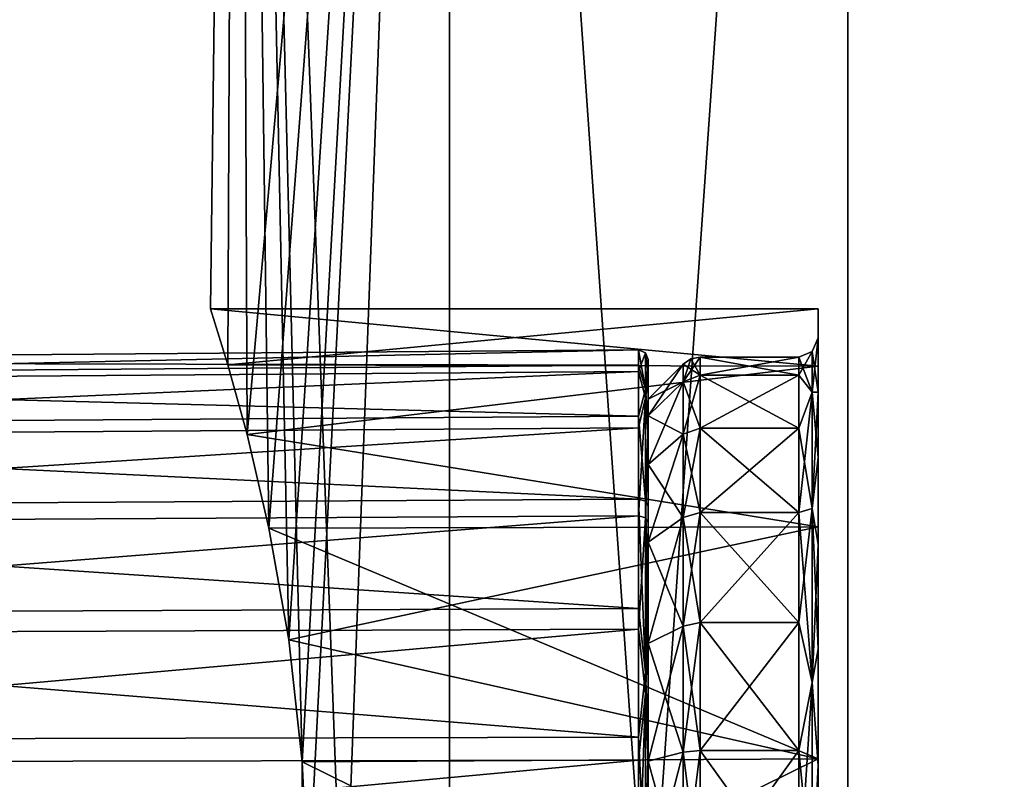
# Model space of a CAD drawing. Header units: millimetres. Extents: x -125 to 171, y -35 to 1363.
# Tile 81 of 256: x -20 to -10, y 71 to 79. Entities that reach past the tile are written whole.
import ezdxf

# ---------------------------------------------------------------- set-up
doc = ezdxf.new("R2010")
doc.units = ezdxf.units.MM
doc.header["$LTSCALE"] = 65.185185
for name, color, linetype in [('1071', 7, 'CONTINUOUS'), ('1117', 7, 'CONTINUOUS'), ('1118', 7, 'CONTINUOUS'), ('1226', 7, 'CONTINUOUS'), ('1227', 7, 'CONTINUOUS'), ('1228', 7, 'CONTINUOUS'), ('1229', 7, 'CONTINUOUS'), ('1230', 7, 'CONTINUOUS'), ('1231', 7, 'CONTINUOUS'), ('1232', 7, 'CONTINUOUS'), ('1233', 7, 'CONTINUOUS'), ('1234', 7, 'CONTINUOUS'), ('1235', 7, 'CONTINUOUS'), ('1236', 7, 'CONTINUOUS'), ('1237', 7, 'CONTINUOUS'), ('1241', 7, 'CONTINUOUS'), ('1242', 7, 'CONTINUOUS')]:
    doc.layers.add(name, color=color, linetype=linetype)

msp = doc.modelspace()

# ---------------------------------------------------------------- linework, layer by layer
at = {"layer": '1071', "linetype": 'CONTINUOUS'}
for points in [[(-18.32, 75.419, 2.575), (-18.219, 98.5, -3.212), (-18.5, 76), (-18.32, 75.419, 2.575)], [(-18.5, 76), (-18.219, 98.5, -3.212), (-18.32, 75.419, -2.575), (-18.5, 76)], [(-18.219, 98.5, 3.212), (-18.219, 98.5, -3.212), (-18.32, 75.419, 2.575), (-18.219, 98.5, 3.212)], [(-18.32, 75.419, -2.575), (-18.219, 98.5, -3.212), (-18.12, 74.699, -3.731), (-18.32, 75.419, -2.575)], [(-18.12, 74.699, 3.731), (-18.219, 98.5, 3.212), (-18.32, 75.419, 2.575), (-18.12, 74.699, 3.731)], [(-18.219, 98.5, 3.212), (-16.021, 39.5, 9.25), (-16.021, 98.5, 9.25), (-18.219, 98.5, 3.212)], [(-16.021, 39.5, 9.25), (-18.219, 98.5, 3.212), (-17.549, 71.307, 5.856), (-16.021, 39.5, 9.25)], [(-16.021, 39.5, -9.25), (-18.219, 39.5, -3.212), (-16.021, 98.5, -9.25), (-16.021, 39.5, -9.25)], [(-16.021, 98.5, -9.25), (-18.219, 39.5, -3.212), (-17.549, 68.693, -5.856), (-16.021, 98.5, -9.25)], [(-18.219, 98.5, -3.212), (-16.021, 98.5, -9.25), (-18.12, 74.699, -3.731), (-18.219, 98.5, -3.212)], [(-17.549, 71.307, 5.856), (-18.219, 98.5, 3.212), (-17.688, 72.57, 5.422), (-17.549, 71.307, 5.856)], [(-17.688, 72.57, 5.422), (-18.219, 98.5, 3.212), (-17.893, 73.727, 4.702), (-17.688, 72.57, 5.422)], [(-17.893, 73.727, 4.702), (-18.219, 98.5, 3.212), (-18.12, 74.699, 3.731), (-17.893, 73.727, 4.702)], [(-18.12, 74.699, -3.731), (-16.021, 98.5, -9.25), (-17.893, 73.727, -4.702), (-18.12, 74.699, -3.731)], [(-17.893, 73.727, -4.702), (-16.021, 98.5, -9.25), (-17.688, 72.57, -5.422), (-17.893, 73.727, -4.702)], [(-17.688, 72.57, -5.422), (-16.021, 98.5, -9.25), (-17.549, 71.307, -5.856), (-17.688, 72.57, -5.422)], [(-17.549, 71.307, -5.856), (-16.021, 98.5, -9.25), (-17.549, 68.693, -5.856), (-17.549, 71.307, -5.856)], [(-16.021, 39.5, 9.25), (-11.892, 39.5, 14.172), (-16.021, 98.5, 9.25), (-16.021, 39.5, 9.25)], [(-16.021, 98.5, 9.25), (-11.892, 39.5, 14.172), (-11.892, 98.5, 14.172), (-16.021, 98.5, 9.25)], [(-11.892, 39.5, -14.172), (-16.021, 39.5, -9.25), (-11.892, 98.5, -14.172), (-11.892, 39.5, -14.172)], [(-11.892, 98.5, -14.172), (-16.021, 39.5, -9.25), (-16.021, 98.5, -9.25), (-11.892, 98.5, -14.172)], [(-11.892, 39.5, 14.172), (-6.327, 39.5, 17.384), (-11.892, 98.5, 14.172), (-11.892, 39.5, 14.172)], [(-11.892, 98.5, 14.172), (-6.327, 39.5, 17.384), (-6.327, 98.5, 17.384), (-11.892, 98.5, 14.172)], [(-6.327, 39.5, -17.384), (-11.892, 39.5, -14.172), (-6.327, 98.5, -17.384), (-6.327, 39.5, -17.384)], [(-6.327, 98.5, -17.384), (-11.892, 39.5, -14.172), (-11.892, 98.5, -14.172), (-6.327, 98.5, -17.384)], [(-17.549, 68.693, 5.856), (-16.021, 39.5, 9.25), (-17.549, 71.307, 5.856), (-17.549, 68.693, 5.856)]]:
    msp.add_3dface(points, dxfattribs=at)
at = {"layer": '1117', "linetype": 'CONTINUOUS'}
for points in [[(-18.5, 76), (-18.32, 75.419, -2.575), (-12.2, 76), (-18.5, 76)], [(-12.2, 76), (-18.32, 75.419, -2.575), (-12.2, 75.406, -2.603), (-12.2, 76)], [(-18.32, 75.419, -2.575), (-18.12, 74.699, -3.731), (-12.2, 75.406, -2.603), (-18.32, 75.419, -2.575)], [(-12.2, 75.406, -2.603), (-18.12, 74.699, -3.731), (-12.2, 73.741, -4.691), (-12.2, 75.406, -2.603)], [(-18.12, 74.699, -3.731), (-17.893, 73.727, -4.702), (-12.2, 73.741, -4.691), (-18.12, 74.699, -3.731)], [(-17.893, 73.727, -4.702), (-17.688, 72.57, -5.422), (-12.2, 73.741, -4.691), (-17.893, 73.727, -4.702)], [(-12.2, 73.741, -4.691), (-17.688, 72.57, -5.422), (-12.2, 71.335, -5.85), (-12.2, 73.741, -4.691)], [(-17.688, 72.57, -5.422), (-17.549, 71.307, -5.856), (-12.2, 71.335, -5.85), (-17.688, 72.57, -5.422)], [(-17.549, 71.307, -5.856), (-17.549, 68.693, -5.856), (-12.2, 71.335, -5.85), (-17.549, 71.307, -5.856)], [(-12.2, 71.335, -5.85), (-17.549, 68.693, -5.856), (-12.2, 68.665, -5.85), (-12.2, 71.335, -5.85)]]:
    msp.add_3dface(points, dxfattribs=at)
at = {"layer": '1118', "linetype": 'CONTINUOUS'}
for points in [[(-18.32, 75.419, 2.575), (-18.5, 76), (-12.2, 75.406, 2.603), (-18.32, 75.419, 2.575)], [(-18.5, 76), (-12.2, 76), (-12.2, 75.406, 2.603), (-18.5, 76)], [(-18.12, 74.699, 3.731), (-18.32, 75.419, 2.575), (-12.2, 75.406, 2.603), (-18.12, 74.699, 3.731)], [(-12.2, 73.741, 4.691), (-18.12, 74.699, 3.731), (-12.2, 75.406, 2.603), (-12.2, 73.741, 4.691)], [(-17.893, 73.727, 4.702), (-18.12, 74.699, 3.731), (-12.2, 73.741, 4.691), (-17.893, 73.727, 4.702)], [(-12.2, 71.335, 5.85), (-17.893, 73.727, 4.702), (-12.2, 73.741, 4.691), (-12.2, 71.335, 5.85)], [(-17.688, 72.57, 5.422), (-17.893, 73.727, 4.702), (-12.2, 71.335, 5.85), (-17.688, 72.57, 5.422)], [(-17.549, 71.307, 5.856), (-17.688, 72.57, 5.422), (-12.2, 71.335, 5.85), (-17.549, 71.307, 5.856)], [(-12.2, 68.665, 5.85), (-17.549, 71.307, 5.856), (-12.2, 71.335, 5.85), (-12.2, 68.665, 5.85)], [(-17.549, 68.693, 5.856), (-17.549, 71.307, 5.856), (-12.2, 68.665, 5.85), (-17.549, 68.693, 5.856)]]:
    msp.add_3dface(points, dxfattribs=at)
at = {"layer": '1226', "linetype": 'CONTINUOUS'}
for points in [[(-12.2, 76), (-12.2, 75.406, -2.603), (-12.2, 75.7), (-12.2, 76)], [(-12.2, 75.406, 2.603), (-12.2, 76), (-12.2, 75.138, 2.468), (-12.2, 75.406, 2.603)], [(-12.2, 76), (-12.2, 75.7), (-12.2, 75.138, 2.468), (-12.2, 76)], [(-12.2, 75.7), (-12.2, 75.406, -2.603), (-12.2, 75.138, -2.468), (-12.2, 75.7)], [(-12.2, 75.406, -2.603), (-12.2, 73.741, -4.691), (-12.2, 74.459, -3.55), (-12.2, 75.406, -2.603)], [(-12.2, 75.138, -2.468), (-12.2, 75.406, -2.603), (-12.2, 74.459, -3.55), (-12.2, 75.138, -2.468)], [(-12.2, 75.406, 2.603), (-12.2, 74.46, 3.55), (-12.2, 73.741, 4.691), (-12.2, 75.406, 2.603)], [(-12.2, 74.46, 3.55), (-12.2, 75.406, 2.603), (-12.2, 75.138, 2.468), (-12.2, 74.46, 3.55)], [(-12.2, 73.557, 4.454), (-12.2, 73.741, 4.691), (-12.2, 74.46, 3.55), (-12.2, 73.557, 4.454)], [(-12.2, 74.459, -3.55), (-12.2, 73.741, -4.691), (-12.2, 73.557, -4.454), (-12.2, 74.459, -3.55)], [(-12.2, 73.741, -4.691), (-12.2, 71.335, -5.85), (-12.2, 72.475, -5.135), (-12.2, 73.741, -4.691)], [(-12.2, 73.557, -4.454), (-12.2, 73.741, -4.691), (-12.2, 72.475, -5.135), (-12.2, 73.557, -4.454)], [(-12.2, 71.335, 5.85), (-12.2, 73.741, 4.691), (-12.2, 72.475, 5.134), (-12.2, 71.335, 5.85)], [(-12.2, 72.475, 5.134), (-12.2, 73.741, 4.691), (-12.2, 73.557, 4.454), (-12.2, 72.475, 5.134)], [(-12.2, 72.475, -5.135), (-12.2, 71.335, -5.85), (-12.2, 71.269, -5.557), (-12.2, 72.475, -5.135)], [(-12.2, 71.27, 5.557), (-12.2, 71.335, 5.85), (-12.2, 72.475, 5.134), (-12.2, 71.27, 5.557)], [(-12.2, 71.335, -5.85), (-12.2, 68.665, -5.85), (-12.2, 70, -5.7), (-12.2, 71.335, -5.85)], [(-12.2, 71.269, -5.557), (-12.2, 71.335, -5.85), (-12.2, 70, -5.7), (-12.2, 71.269, -5.557)], [(-12.2, 68.665, 5.85), (-12.2, 71.335, 5.85), (-12.2, 70, 5.7), (-12.2, 68.665, 5.85)], [(-12.2, 70, 5.7), (-12.2, 71.335, 5.85), (-12.2, 71.27, 5.557), (-12.2, 70, 5.7)]]:
    msp.add_3dface(points, dxfattribs=at)
at = {"layer": '1227', "linetype": 'CONTINUOUS'}
for points in [[(-12.2, 75.7), (-12.2, 75.138, -2.468), (-12.259, 75.559), (-12.2, 75.7)], [(-12.259, 75.559), (-12.259, 75.135, -2.127), (-12.4, 75.5), (-12.259, 75.559)], [(-12.259, 75.559), (-12.2, 75.138, -2.468), (-12.259, 75.135, -2.127), (-12.259, 75.559)], [(-12.4, 75.5), (-12.259, 75.135, -2.127), (-12.4, 75.313, -1.424), (-12.4, 75.5)], [(-12.4, 75.313, -1.424), (-12.259, 75.135, -2.127), (-12.4, 74.763, -2.75), (-12.4, 75.313, -1.424)], [(-12.259, 75.135, -2.127), (-12.259, 73.931, -3.931), (-12.4, 74.763, -2.75), (-12.259, 75.135, -2.127)], [(-12.2, 75.138, -2.468), (-12.2, 74.459, -3.55), (-12.259, 75.135, -2.127), (-12.2, 75.138, -2.468)], [(-12.259, 75.135, -2.127), (-12.2, 74.459, -3.55), (-12.259, 73.931, -3.931), (-12.259, 75.135, -2.127)], [(-12.4, 74.763, -2.75), (-12.259, 73.931, -3.931), (-12.4, 73.889, -3.889), (-12.4, 74.763, -2.75)], [(-12.2, 74.459, -3.55), (-12.2, 73.557, -4.454), (-12.259, 73.931, -3.931), (-12.2, 74.459, -3.55)], [(-12.259, 73.931, -3.931), (-12.259, 72.127, -5.135), (-12.4, 73.889, -3.889), (-12.259, 73.931, -3.931)], [(-12.2, 73.557, -4.454), (-12.2, 72.475, -5.135), (-12.259, 73.931, -3.931), (-12.2, 73.557, -4.454)], [(-12.259, 73.931, -3.931), (-12.2, 72.475, -5.135), (-12.259, 72.127, -5.135), (-12.259, 73.931, -3.931)], [(-12.4, 73.889, -3.889), (-12.259, 72.127, -5.135), (-12.4, 72.75, -4.763), (-12.4, 73.889, -3.889)], [(-12.4, 72.75, -4.763), (-12.259, 72.127, -5.135), (-12.4, 71.424, -5.313), (-12.4, 72.75, -4.763)], [(-12.2, 72.475, -5.135), (-12.2, 71.269, -5.557), (-12.259, 72.127, -5.135), (-12.2, 72.475, -5.135)], [(-12.259, 72.127, -5.135), (-12.259, 70, -5.559), (-12.4, 71.424, -5.313), (-12.259, 72.127, -5.135)], [(-12.259, 72.127, -5.135), (-12.2, 71.269, -5.557), (-12.259, 70, -5.559), (-12.259, 72.127, -5.135)], [(-12.4, 71.424, -5.313), (-12.259, 70, -5.559), (-12.4, 70, -5.5), (-12.4, 71.424, -5.313)], [(-12.2, 71.269, -5.557), (-12.2, 70, -5.7), (-12.259, 70, -5.559), (-12.2, 71.269, -5.557)]]:
    msp.add_3dface(points, dxfattribs=at)
at = {"layer": '1228', "linetype": 'CONTINUOUS'}
for points in [[(-12.2, 75.138, 2.468), (-12.2, 75.7), (-12.259, 75.135, 2.127), (-12.2, 75.138, 2.468)], [(-12.2, 75.7), (-12.259, 75.559), (-12.259, 75.135, 2.127), (-12.2, 75.7)], [(-12.259, 75.559), (-12.4, 75.5), (-12.4, 75.313, 1.424), (-12.259, 75.559)], [(-12.259, 75.135, 2.127), (-12.259, 75.559), (-12.4, 75.313, 1.424), (-12.259, 75.135, 2.127)], [(-12.4, 74.763, 2.75), (-12.259, 75.135, 2.127), (-12.4, 75.313, 1.424), (-12.4, 74.763, 2.75)], [(-12.259, 73.931, 3.931), (-12.259, 75.135, 2.127), (-12.4, 73.889, 3.889), (-12.259, 73.931, 3.931)], [(-12.4, 73.889, 3.889), (-12.259, 75.135, 2.127), (-12.4, 74.763, 2.75), (-12.4, 73.889, 3.889)], [(-12.2, 74.46, 3.55), (-12.2, 75.138, 2.468), (-12.259, 73.931, 3.931), (-12.2, 74.46, 3.55)], [(-12.259, 73.931, 3.931), (-12.2, 75.138, 2.468), (-12.259, 75.135, 2.127), (-12.259, 73.931, 3.931)], [(-12.2, 73.557, 4.454), (-12.2, 74.46, 3.55), (-12.259, 73.931, 3.931), (-12.2, 73.557, 4.454)], [(-12.259, 72.127, 5.135), (-12.259, 73.931, 3.931), (-12.4, 72.75, 4.763), (-12.259, 72.127, 5.135)], [(-12.4, 72.75, 4.763), (-12.259, 73.931, 3.931), (-12.4, 73.889, 3.889), (-12.4, 72.75, 4.763)], [(-12.259, 72.127, 5.135), (-12.2, 73.557, 4.454), (-12.259, 73.931, 3.931), (-12.259, 72.127, 5.135)], [(-12.2, 72.475, 5.134), (-12.2, 73.557, 4.454), (-12.259, 72.127, 5.135), (-12.2, 72.475, 5.134)], [(-12.4, 71.424, 5.313), (-12.259, 72.127, 5.135), (-12.4, 72.75, 4.763), (-12.4, 71.424, 5.313)], [(-12.2, 71.27, 5.557), (-12.2, 72.475, 5.134), (-12.259, 72.127, 5.135), (-12.2, 71.27, 5.557)], [(-12.259, 70, 5.559), (-12.259, 72.127, 5.135), (-12.4, 70, 5.5), (-12.259, 70, 5.559)], [(-12.4, 70, 5.5), (-12.259, 72.127, 5.135), (-12.4, 71.424, 5.313), (-12.4, 70, 5.5)], [(-12.259, 70, 5.559), (-12.2, 71.27, 5.557), (-12.259, 72.127, 5.135), (-12.259, 70, 5.559)], [(-12.2, 70, 5.7), (-12.2, 71.27, 5.557), (-12.259, 70, 5.559), (-12.2, 70, 5.7)]]:
    msp.add_3dface(points, dxfattribs=at)
at = {"layer": '1229', "linetype": 'CONTINUOUS'}
for points in [[(-12.4, 75.313, 1.424), (-12.4, 75.5), (-13.421, 75.313, 1.424), (-12.4, 75.313, 1.424)], [(-12.4, 75.5), (-13.421, 75.5), (-13.421, 75.313, 1.424), (-12.4, 75.5)], [(-12.4, 74.763, 2.75), (-12.4, 75.313, 1.424), (-13.421, 74.763, 2.75), (-12.4, 74.763, 2.75)], [(-13.421, 74.763, 2.75), (-12.4, 75.313, 1.424), (-13.421, 75.313, 1.424), (-13.421, 74.763, 2.75)], [(-12.4, 73.889, 3.889), (-12.4, 74.763, 2.75), (-13.421, 73.889, 3.889), (-12.4, 73.889, 3.889)], [(-13.421, 73.889, 3.889), (-12.4, 74.763, 2.75), (-13.421, 74.763, 2.75), (-13.421, 73.889, 3.889)], [(-12.4, 72.75, 4.763), (-12.4, 73.889, 3.889), (-13.421, 72.75, 4.763), (-12.4, 72.75, 4.763)], [(-13.421, 72.75, 4.763), (-12.4, 73.889, 3.889), (-13.421, 73.889, 3.889), (-13.421, 72.75, 4.763)], [(-12.4, 71.424, 5.313), (-12.4, 72.75, 4.763), (-13.421, 71.424, 5.313), (-12.4, 71.424, 5.313)], [(-13.421, 71.424, 5.313), (-12.4, 72.75, 4.763), (-13.421, 72.75, 4.763), (-13.421, 71.424, 5.313)], [(-12.4, 70, 5.5), (-12.4, 71.424, 5.313), (-13.421, 70, 5.5), (-12.4, 70, 5.5)], [(-13.421, 70, 5.5), (-12.4, 71.424, 5.313), (-13.421, 71.424, 5.313), (-13.421, 70, 5.5)]]:
    msp.add_3dface(points, dxfattribs=at)
at = {"layer": '1230', "linetype": 'CONTINUOUS'}
for points in [[(-12.4, 75.5), (-12.4, 75.313, -1.424), (-13.421, 75.5), (-12.4, 75.5)], [(-13.421, 75.5), (-12.4, 75.313, -1.424), (-13.421, 75.313, -1.424), (-13.421, 75.5)], [(-12.4, 75.313, -1.424), (-12.4, 74.763, -2.75), (-13.421, 75.313, -1.424), (-12.4, 75.313, -1.424)], [(-13.421, 75.313, -1.424), (-12.4, 74.763, -2.75), (-13.421, 74.763, -2.75), (-13.421, 75.313, -1.424)], [(-12.4, 74.763, -2.75), (-12.4, 73.889, -3.889), (-13.421, 74.763, -2.75), (-12.4, 74.763, -2.75)], [(-13.421, 74.763, -2.75), (-12.4, 73.889, -3.889), (-13.421, 73.889, -3.889), (-13.421, 74.763, -2.75)], [(-12.4, 73.889, -3.889), (-12.4, 72.75, -4.763), (-13.421, 73.889, -3.889), (-12.4, 73.889, -3.889)], [(-13.421, 73.889, -3.889), (-12.4, 72.75, -4.763), (-13.421, 72.75, -4.763), (-13.421, 73.889, -3.889)], [(-12.4, 72.75, -4.763), (-12.4, 71.424, -5.313), (-13.421, 72.75, -4.763), (-12.4, 72.75, -4.763)], [(-13.421, 72.75, -4.763), (-12.4, 71.424, -5.313), (-13.421, 71.424, -5.313), (-13.421, 72.75, -4.763)], [(-12.4, 71.424, -5.313), (-12.4, 70, -5.5), (-13.421, 71.424, -5.313), (-12.4, 71.424, -5.313)], [(-13.421, 71.424, -5.313), (-12.4, 70, -5.5), (-13.421, 70, -5.5), (-13.421, 71.424, -5.313)]]:
    msp.add_3dface(points, dxfattribs=at)
at = {"layer": '1231', "linetype": 'CONTINUOUS'}
for points in [[(-13.517, 75.481), (-13.421, 75.313, -1.424), (-13.598, 75.427), (-13.517, 75.481)], [(-13.421, 75.5), (-13.421, 75.313, -1.424), (-13.517, 75.481), (-13.421, 75.5)], [(-13.598, 75.427), (-13.421, 75.313, -1.424), (-13.598, 75.242, -1.405), (-13.598, 75.427)], [(-13.421, 75.313, -1.424), (-13.421, 74.763, -2.75), (-13.598, 75.242, -1.405), (-13.421, 75.313, -1.424)], [(-13.598, 75.242, -1.405), (-13.421, 74.763, -2.75), (-13.598, 74.7, -2.713), (-13.598, 75.242, -1.405)], [(-13.421, 74.763, -2.75), (-13.421, 73.889, -3.889), (-13.598, 74.7, -2.713), (-13.421, 74.763, -2.75)], [(-13.598, 74.7, -2.713), (-13.421, 73.889, -3.889), (-13.598, 73.837, -3.837), (-13.598, 74.7, -2.713)], [(-13.421, 73.889, -3.889), (-13.421, 72.75, -4.763), (-13.598, 73.837, -3.837), (-13.421, 73.889, -3.889)], [(-13.598, 73.837, -3.837), (-13.421, 72.75, -4.763), (-13.598, 72.713, -4.7), (-13.598, 73.837, -3.837)], [(-13.421, 72.75, -4.763), (-13.421, 71.424, -5.313), (-13.598, 72.713, -4.7), (-13.421, 72.75, -4.763)], [(-13.598, 72.713, -4.7), (-13.421, 71.424, -5.313), (-13.598, 71.405, -5.242), (-13.598, 72.713, -4.7)], [(-13.421, 71.424, -5.313), (-13.421, 70, -5.5), (-13.598, 71.405, -5.242), (-13.421, 71.424, -5.313)], [(-13.598, 71.405, -5.242), (-13.421, 70, -5.5), (-13.598, 70, -5.427), (-13.598, 71.405, -5.242)]]:
    msp.add_3dface(points, dxfattribs=at)
at = {"layer": '1232', "linetype": 'CONTINUOUS'}
for points in [[(-13.421, 75.313, 1.424), (-13.421, 75.5), (-13.598, 75.242, 1.405), (-13.421, 75.313, 1.424)], [(-13.421, 75.5), (-13.517, 75.481), (-13.598, 75.242, 1.405), (-13.421, 75.5)], [(-13.517, 75.481), (-13.598, 75.427), (-13.598, 75.242, 1.405), (-13.517, 75.481)], [(-13.421, 74.763, 2.75), (-13.421, 75.313, 1.424), (-13.598, 74.7, 2.713), (-13.421, 74.763, 2.75)], [(-13.598, 74.7, 2.713), (-13.421, 75.313, 1.424), (-13.598, 75.242, 1.405), (-13.598, 74.7, 2.713)], [(-13.421, 73.889, 3.889), (-13.421, 74.763, 2.75), (-13.598, 73.837, 3.837), (-13.421, 73.889, 3.889)], [(-13.598, 73.837, 3.837), (-13.421, 74.763, 2.75), (-13.598, 74.7, 2.713), (-13.598, 73.837, 3.837)], [(-13.421, 72.75, 4.763), (-13.421, 73.889, 3.889), (-13.598, 72.713, 4.7), (-13.421, 72.75, 4.763)], [(-13.598, 72.713, 4.7), (-13.421, 73.889, 3.889), (-13.598, 73.837, 3.837), (-13.598, 72.713, 4.7)], [(-13.421, 71.424, 5.313), (-13.421, 72.75, 4.763), (-13.598, 71.405, 5.242), (-13.421, 71.424, 5.313)], [(-13.598, 71.405, 5.242), (-13.421, 72.75, 4.763), (-13.598, 72.713, 4.7), (-13.598, 71.405, 5.242)], [(-13.421, 70, 5.5), (-13.421, 71.424, 5.313), (-13.598, 70, 5.427), (-13.421, 70, 5.5)], [(-13.598, 70, 5.427), (-13.421, 71.424, 5.313), (-13.598, 71.405, 5.242), (-13.598, 70, 5.427)]]:
    msp.add_3dface(points, dxfattribs=at)
at = {"layer": '1233', "linetype": 'CONTINUOUS'}
for points in [[(-13.598, 75.242, 1.405), (-13.598, 75.427), (-13.96, 74.892, 1.311), (-13.598, 75.242, 1.405)], [(-13.598, 75.427), (-13.96, 75.065), (-13.96, 74.892, 1.311), (-13.598, 75.427)], [(-13.598, 74.7, 2.713), (-13.598, 75.242, 1.405), (-13.96, 74.386, 2.533), (-13.598, 74.7, 2.713)], [(-13.96, 74.386, 2.533), (-13.598, 75.242, 1.405), (-13.96, 74.892, 1.311), (-13.96, 74.386, 2.533)], [(-13.598, 73.837, 3.837), (-13.598, 74.7, 2.713), (-13.96, 73.581, 3.581), (-13.598, 73.837, 3.837)], [(-13.96, 73.581, 3.581), (-13.598, 74.7, 2.713), (-13.96, 74.386, 2.533), (-13.96, 73.581, 3.581)], [(-13.598, 72.713, 4.7), (-13.598, 73.837, 3.837), (-13.96, 72.533, 4.386), (-13.598, 72.713, 4.7)], [(-13.96, 72.533, 4.386), (-13.598, 73.837, 3.837), (-13.96, 73.581, 3.581), (-13.96, 72.533, 4.386)], [(-13.598, 71.405, 5.242), (-13.598, 72.713, 4.7), (-13.96, 71.311, 4.892), (-13.598, 71.405, 5.242)], [(-13.96, 71.311, 4.892), (-13.598, 72.713, 4.7), (-13.96, 72.533, 4.386), (-13.96, 71.311, 4.892)], [(-13.598, 70, 5.427), (-13.598, 71.405, 5.242), (-13.96, 70, 5.065), (-13.598, 70, 5.427)], [(-13.96, 70, 5.065), (-13.598, 71.405, 5.242), (-13.96, 71.311, 4.892), (-13.96, 70, 5.065)]]:
    msp.add_3dface(points, dxfattribs=at)
at = {"layer": '1234', "linetype": 'CONTINUOUS'}
for points in [[(-13.598, 75.427), (-13.598, 75.242, -1.405), (-13.96, 75.065), (-13.598, 75.427)], [(-13.598, 75.242, -1.405), (-13.598, 74.7, -2.713), (-13.96, 74.892, -1.311), (-13.598, 75.242, -1.405)], [(-13.96, 75.065), (-13.598, 75.242, -1.405), (-13.96, 74.892, -1.311), (-13.96, 75.065)], [(-13.96, 74.892, -1.311), (-13.598, 74.7, -2.713), (-13.96, 74.386, -2.533), (-13.96, 74.892, -1.311)], [(-13.598, 74.7, -2.713), (-13.598, 73.837, -3.837), (-13.96, 74.386, -2.533), (-13.598, 74.7, -2.713)], [(-13.96, 74.386, -2.533), (-13.598, 73.837, -3.837), (-13.96, 73.581, -3.582), (-13.96, 74.386, -2.533)], [(-13.598, 73.837, -3.837), (-13.598, 72.713, -4.7), (-13.96, 73.581, -3.582), (-13.598, 73.837, -3.837)], [(-13.96, 73.581, -3.582), (-13.598, 72.713, -4.7), (-13.96, 72.533, -4.386), (-13.96, 73.581, -3.582)], [(-13.598, 72.713, -4.7), (-13.598, 71.405, -5.242), (-13.96, 72.533, -4.386), (-13.598, 72.713, -4.7)], [(-13.96, 72.533, -4.386), (-13.598, 71.405, -5.242), (-13.96, 71.311, -4.892), (-13.96, 72.533, -4.386)], [(-13.598, 71.405, -5.242), (-13.598, 70, -5.427), (-13.96, 71.311, -4.892), (-13.598, 71.405, -5.242)], [(-13.96, 71.311, -4.892), (-13.598, 70, -5.427), (-13.96, 70, -5.065), (-13.96, 71.311, -4.892)]]:
    msp.add_3dface(points, dxfattribs=at)
at = {"layer": '1235', "linetype": 'CONTINUOUS'}
for points in [[(-13.96, 74.892, 1.311), (-13.96, 75.065), (-13.96, 75.474, 0.124), (-13.96, 74.892, 1.311)], [(-13.96, 75.474, 0.124), (-13.96, 75.065), (-13.96, 75.319, -1.298), (-13.96, 75.474, 0.124)], [(-13.96, 75.255, 1.538), (-13.96, 74.892, 1.311), (-13.96, 75.474, 0.124), (-13.96, 75.255, 1.538)], [(-13.96, 75.065), (-13.96, 74.892, -1.311), (-13.96, 75.319, -1.298), (-13.96, 75.065)], [(-13.96, 75.319, -1.298), (-13.96, 74.892, -1.311), (-13.96, 74.801, -2.631), (-13.96, 75.319, -1.298)], [(-13.96, 74.386, 2.533), (-13.96, 74.892, 1.311), (-13.96, 75.255, 1.538), (-13.96, 74.386, 2.533)], [(-13.96, 74.677, 2.847), (-13.96, 74.386, 2.533), (-13.96, 75.255, 1.538), (-13.96, 74.677, 2.847)], [(-13.96, 74.892, -1.311), (-13.96, 74.386, -2.533), (-13.96, 74.801, -2.631), (-13.96, 74.892, -1.311)], [(-13.96, 74.801, -2.631), (-13.96, 74.386, -2.533), (-13.96, 73.956, -3.785), (-13.96, 74.801, -2.631)], [(-13.96, 73.581, 3.581), (-13.96, 74.386, 2.533), (-13.96, 74.677, 2.847), (-13.96, 73.581, 3.581)], [(-13.96, 73.581, 3.581), (-13.96, 74.677, 2.847), (-13.96, 72.639, 4.797), (-13.96, 73.581, 3.581)], [(-13.96, 74.677, 2.847), (-13.96, 73.785, 3.956), (-13.96, 72.639, 4.797), (-13.96, 74.677, 2.847)], [(-13.96, 74.386, -2.533), (-13.96, 73.581, -3.582), (-13.96, 73.956, -3.785), (-13.96, 74.386, -2.533)], [(-13.96, 73.956, -3.785), (-13.96, 73.581, -3.582), (-13.96, 72.84, -4.681), (-13.96, 73.956, -3.785)], [(-13.96, 72.533, 4.386), (-13.96, 73.581, 3.581), (-13.96, 72.639, 4.797), (-13.96, 72.533, 4.386)], [(-13.96, 73.581, -3.582), (-13.96, 72.533, -4.386), (-13.96, 72.84, -4.681), (-13.96, 73.581, -3.582)], [(-13.96, 72.533, -4.386), (-13.96, 71.311, -4.892), (-13.96, 72.84, -4.681), (-13.96, 72.533, -4.386)], [(-13.96, 72.84, -4.681), (-13.96, 71.311, -4.892), (-13.96, 71.53, -5.257), (-13.96, 72.84, -4.681)], [(-13.96, 71.305, 5.317), (-13.96, 72.533, 4.386), (-13.96, 72.639, 4.797), (-13.96, 71.305, 5.317)], [(-13.96, 71.311, 4.892), (-13.96, 72.533, 4.386), (-13.96, 71.305, 5.317), (-13.96, 71.311, 4.892)], [(-13.96, 71.311, -4.892), (-13.96, 70, -5.065), (-13.96, 71.53, -5.257), (-13.96, 71.311, -4.892)], [(-13.96, 71.53, -5.257), (-13.96, 70, -5.065), (-13.96, 70.116, -5.474), (-13.96, 71.53, -5.257)], [(-13.96, 70, 5.065), (-13.96, 71.311, 4.892), (-13.96, 69.884, 5.474), (-13.96, 70, 5.065)], [(-13.96, 69.884, 5.474), (-13.96, 71.311, 4.892), (-13.96, 71.305, 5.317), (-13.96, 69.884, 5.474)]]:
    msp.add_3dface(points, dxfattribs=at)
at = {"layer": '1236', "linetype": 'CONTINUOUS'}
for points in [[(-14.061, 75.574, 0.123), (-14.061, 75.352, 1.561), (-13.99, 75.545, 0.122), (-14.061, 75.574, 0.123)], [(-14.061, 75.415, -1.324), (-14.061, 75.574, 0.123), (-13.99, 75.169, -2.009), (-14.061, 75.415, -1.324)], [(-13.99, 75.169, -2.009), (-14.061, 75.574, 0.123), (-13.99, 75.545, 0.122), (-13.99, 75.169, -2.009)], [(-13.99, 75.545, 0.122), (-14.061, 75.352, 1.561), (-13.99, 75.076, 2.235), (-13.99, 75.545, 0.122)], [(-13.96, 75.474, 0.124), (-13.96, 75.319, -1.298), (-13.99, 75.545, 0.122), (-13.96, 75.474, 0.124)], [(-13.96, 75.474, 0.124), (-13.99, 75.545, 0.122), (-13.99, 75.076, 2.235), (-13.96, 75.474, 0.124)], [(-13.96, 75.319, -1.298), (-13.99, 75.169, -2.009), (-13.99, 75.545, 0.122), (-13.96, 75.319, -1.298)], [(-13.96, 75.255, 1.538), (-13.96, 75.474, 0.124), (-13.99, 75.076, 2.235), (-13.96, 75.255, 1.538)], [(-14.061, 74.888, -2.681), (-14.061, 75.415, -1.324), (-13.99, 75.169, -2.009), (-14.061, 74.888, -2.681)], [(-14.061, 75.352, 1.561), (-14.061, 74.766, 2.893), (-13.99, 75.076, 2.235), (-14.061, 75.352, 1.561)], [(-13.96, 75.319, -1.298), (-13.96, 74.801, -2.631), (-13.99, 75.169, -2.009), (-13.96, 75.319, -1.298)], [(-13.96, 74.677, 2.847), (-13.96, 75.255, 1.538), (-13.99, 75.076, 2.235), (-13.96, 74.677, 2.847)], [(-13.99, 74.007, -3.834), (-14.061, 74.888, -2.681), (-13.99, 75.169, -2.009), (-13.99, 74.007, -3.834)], [(-13.96, 74.801, -2.631), (-13.99, 74.007, -3.834), (-13.99, 75.169, -2.009), (-13.96, 74.801, -2.631)], [(-14.061, 74.766, 2.893), (-14.061, 73.854, 4.028), (-13.99, 75.076, 2.235), (-14.061, 74.766, 2.893)], [(-13.99, 75.076, 2.235), (-14.061, 73.854, 4.028), (-13.99, 73.834, 4.007), (-13.99, 75.076, 2.235)], [(-13.96, 74.677, 2.847), (-13.99, 75.076, 2.235), (-13.99, 73.834, 4.007), (-13.96, 74.677, 2.847)], [(-14.061, 74.028, -3.854), (-14.061, 74.888, -2.681), (-13.99, 74.007, -3.834), (-14.061, 74.028, -3.854)], [(-13.96, 74.801, -2.631), (-13.96, 73.956, -3.785), (-13.99, 74.007, -3.834), (-13.96, 74.801, -2.631)], [(-13.96, 73.785, 3.956), (-13.96, 74.677, 2.847), (-13.99, 73.834, 4.007), (-13.96, 73.785, 3.956)], [(-14.061, 72.893, -4.766), (-14.061, 74.028, -3.854), (-13.99, 72.235, -5.076), (-14.061, 72.893, -4.766)], [(-13.99, 72.235, -5.076), (-14.061, 74.028, -3.854), (-13.99, 74.007, -3.834), (-13.99, 72.235, -5.076)], [(-13.96, 73.956, -3.785), (-13.96, 72.84, -4.681), (-13.99, 74.007, -3.834), (-13.96, 73.956, -3.785)], [(-13.96, 72.84, -4.681), (-13.99, 72.235, -5.076), (-13.99, 74.007, -3.834), (-13.96, 72.84, -4.681)], [(-14.061, 71.561, -5.352), (-14.061, 72.893, -4.766), (-13.99, 72.235, -5.076), (-14.061, 71.561, -5.352)], [(-13.96, 72.84, -4.681), (-13.96, 71.53, -5.257), (-13.99, 72.235, -5.076), (-13.96, 72.84, -4.681)], [(-13.99, 70.122, -5.545), (-14.061, 71.561, -5.352), (-13.99, 72.235, -5.076), (-13.99, 70.122, -5.545)], [(-13.96, 71.53, -5.257), (-13.99, 70.122, -5.545), (-13.99, 72.235, -5.076), (-13.96, 71.53, -5.257)], [(-14.061, 70.123, -5.574), (-14.061, 71.561, -5.352), (-13.99, 70.122, -5.545), (-14.061, 70.123, -5.574)], [(-13.96, 71.53, -5.257), (-13.96, 70.116, -5.474), (-13.99, 70.122, -5.545), (-13.96, 71.53, -5.257)]]:
    msp.add_3dface(points, dxfattribs=at)
at = {"layer": '1237', "linetype": 'CONTINUOUS'}
for points in [[(-14.061, 75.352, 1.561), (-14.061, 75.574, 0.123), (-29.705, 75.232, 1.526), (-14.061, 75.352, 1.561)], [(-14.061, 75.574, 0.123), (-14.061, 75.415, -1.324), (-29.705, 75.449, 0.12), (-14.061, 75.574, 0.123)], [(-29.705, 75.232, 1.526), (-14.061, 75.574, 0.123), (-29.705, 75.449, 0.12), (-29.705, 75.232, 1.526)], [(-29.705, 75.449, 0.12), (-14.061, 75.415, -1.324), (-29.705, 75.294, -1.294), (-29.705, 75.449, 0.12)], [(-14.061, 75.415, -1.324), (-14.061, 74.888, -2.681), (-29.705, 75.294, -1.294), (-14.061, 75.415, -1.324)], [(-14.061, 74.766, 2.893), (-14.061, 75.352, 1.561), (-29.705, 74.659, 2.828), (-14.061, 74.766, 2.893)], [(-29.705, 74.659, 2.828), (-14.061, 75.352, 1.561), (-29.705, 75.232, 1.526), (-29.705, 74.659, 2.828)], [(-29.705, 75.294, -1.294), (-14.061, 74.888, -2.681), (-29.705, 74.779, -2.62), (-29.705, 75.294, -1.294)], [(-14.061, 74.888, -2.681), (-14.061, 74.028, -3.854), (-29.705, 74.779, -2.62), (-14.061, 74.888, -2.681)], [(-29.705, 74.779, -2.62), (-14.061, 74.028, -3.854), (-29.705, 73.938, -3.768), (-29.705, 74.779, -2.62)], [(-14.061, 73.854, 4.028), (-14.061, 74.766, 2.893), (-29.705, 73.768, 3.938), (-14.061, 73.854, 4.028)], [(-29.705, 73.768, 3.938), (-14.061, 74.766, 2.893), (-29.705, 74.659, 2.828), (-29.705, 73.768, 3.938)], [(-14.061, 74.028, -3.854), (-14.061, 72.893, -4.766), (-29.705, 73.938, -3.768), (-14.061, 74.028, -3.854)], [(-29.705, 73.938, -3.768), (-14.061, 72.893, -4.766), (-29.705, 72.828, -4.659), (-29.705, 73.938, -3.768)], [(-14.061, 72.893, -4.766), (-14.061, 71.561, -5.352), (-29.705, 72.828, -4.659), (-14.061, 72.893, -4.766)], [(-29.705, 72.828, -4.659), (-14.061, 71.561, -5.352), (-29.705, 71.526, -5.232), (-29.705, 72.828, -4.659)], [(-14.061, 71.561, -5.352), (-14.061, 70.123, -5.574), (-29.705, 71.526, -5.232), (-14.061, 71.561, -5.352)], [(-29.705, 71.526, -5.232), (-14.061, 70.123, -5.574), (-29.705, 70.12, -5.449), (-29.705, 71.526, -5.232)]]:
    msp.add_3dface(points, dxfattribs=at)
at = {"layer": '1241', "linetype": 'CONTINUOUS'}
for points in [[(-14.061, 73.854, 4.028), (-29.705, 73.768, 3.938), (-29.705, 72.62, 4.779), (-14.061, 73.854, 4.028)], [(-14.061, 73.854, 4.028), (-29.705, 72.62, 4.779), (-14.061, 72.681, 4.888), (-14.061, 73.854, 4.028)], [(-29.705, 72.62, 4.779), (-29.705, 71.294, 5.294), (-14.061, 72.681, 4.888), (-29.705, 72.62, 4.779)], [(-14.061, 72.681, 4.888), (-29.705, 71.294, 5.294), (-14.061, 71.324, 5.415), (-14.061, 72.681, 4.888)], [(-29.705, 71.294, 5.294), (-29.705, 69.88, 5.449), (-14.061, 71.324, 5.415), (-29.705, 71.294, 5.294)], [(-14.061, 71.324, 5.415), (-29.705, 69.88, 5.449), (-14.061, 69.877, 5.574), (-14.061, 71.324, 5.415)]]:
    msp.add_3dface(points, dxfattribs=at)
at = {"layer": '1242', "linetype": 'CONTINUOUS'}
for points in [[(-13.99, 73.834, 4.007), (-14.061, 73.854, 4.028), (-14.061, 72.681, 4.888), (-13.99, 73.834, 4.007)], [(-13.99, 73.834, 4.007), (-14.061, 72.681, 4.888), (-13.99, 72.009, 5.169), (-13.99, 73.834, 4.007)], [(-13.96, 73.785, 3.956), (-13.99, 73.834, 4.007), (-13.99, 72.009, 5.169), (-13.96, 73.785, 3.956)], [(-13.96, 72.639, 4.797), (-13.96, 73.785, 3.956), (-13.99, 72.009, 5.169), (-13.96, 72.639, 4.797)], [(-14.061, 72.681, 4.888), (-14.061, 71.324, 5.415), (-13.99, 72.009, 5.169), (-14.061, 72.681, 4.888)], [(-13.96, 71.305, 5.317), (-13.96, 72.639, 4.797), (-13.99, 72.009, 5.169), (-13.96, 71.305, 5.317)], [(-14.061, 71.324, 5.415), (-14.061, 69.877, 5.574), (-13.99, 72.009, 5.169), (-14.061, 71.324, 5.415)], [(-13.99, 72.009, 5.169), (-14.061, 69.877, 5.574), (-13.99, 69.878, 5.545), (-13.99, 72.009, 5.169)], [(-13.96, 71.305, 5.317), (-13.99, 72.009, 5.169), (-13.99, 69.878, 5.545), (-13.96, 71.305, 5.317)], [(-13.96, 69.884, 5.474), (-13.96, 71.305, 5.317), (-13.99, 69.878, 5.545), (-13.96, 69.884, 5.474)]]:
    msp.add_3dface(points, dxfattribs=at)

doc.saveas('drawing.dxf')
